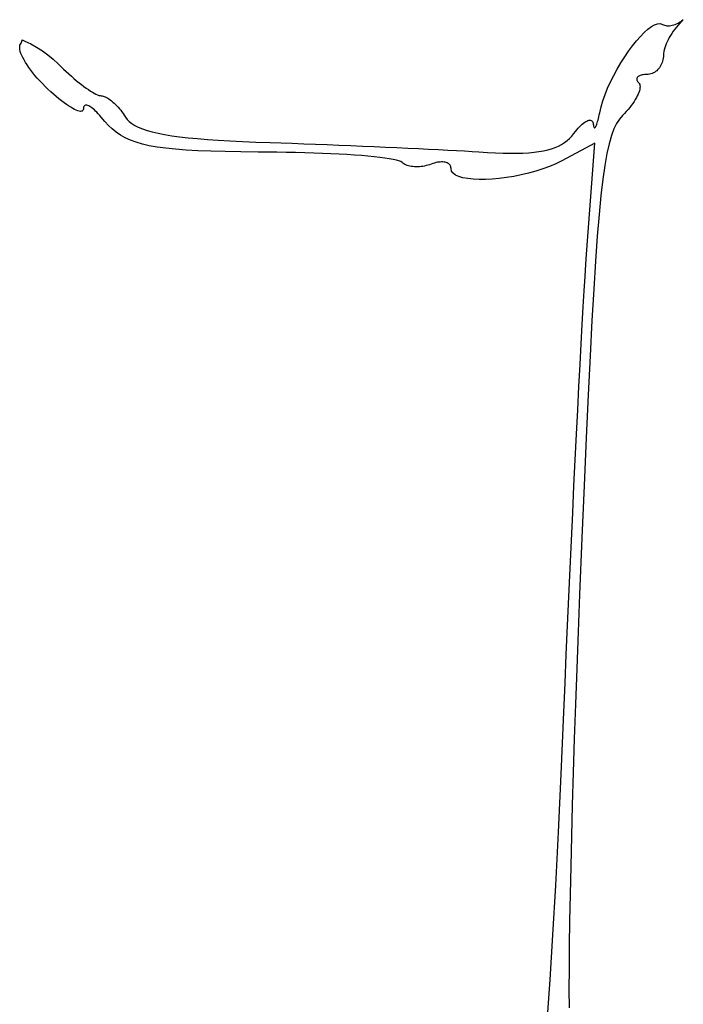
# Model space of a CAD drawing. Header units: metres. Extents: x 7 to 471, y 42 to 513.
# Tile 24 of 85: x 76 to 93, y 189 to 214. Entities that reach past the tile are written whole.
import ezdxf

# ---------------------------------------------------------------- set-up
doc = ezdxf.new("R2010")
doc.units = ezdxf.units.M

msp = doc.modelspace()

# ---------------------------------------------------------------- linework, layer by layer
for p, q in [((92.1267, 213.565), (92.2075, 213.611)), ((92.2075, 213.611), (92.2814, 213.637)), ((92.2814, 213.637), (92.3471, 213.641)), ((92.3471, 213.641), (92.4034, 213.622)), ((92.4034, 213.622), (92.4289, 213.609)), ((92.4289, 213.609), (92.4562, 213.598)), ((92.4562, 213.598), (92.4852, 213.591)), ((92.4852, 213.591), (92.5156, 213.587)), ((92.5156, 213.587), (92.5474, 213.585)), ((92.5474, 213.585), (92.5803, 213.587)), ((92.5803, 213.587), (92.6142, 213.591)), ((92.6142, 213.591), (92.6488, 213.598)), ((92.6488, 213.598), (92.6841, 213.608)), ((92.6841, 213.608), (92.7198, 213.621)), ((92.7198, 213.621), (92.7558, 213.636)), ((92.7928, 213.602), (92.7509, 213.552)), ((92.7558, 213.636), (92.7919, 213.653)), ((92.7919, 213.653), (92.8279, 213.673)), ((92.8365, 213.651), (92.7928, 213.602)), ((92.8279, 213.673), (92.8637, 213.696)), ((92.8816, 213.698), (92.8365, 213.651)), ((92.8637, 213.696), (92.8991, 213.72)), ((92.9227, 213.738), (92.8816, 213.698)), ((92.8991, 213.72), (92.9227, 213.738)), ((91.8539, 213.321), (91.9487, 213.418)), ((91.9487, 213.418), (92.04, 213.5)), ((92.04, 213.5), (92.1267, 213.565)), ((92.6031, 213.344), (92.5719, 213.291)), ((92.6367, 213.396), (92.6031, 213.344)), ((92.6727, 213.449), (92.6367, 213.396)), ((92.7108, 213.501), (92.6727, 213.449)), ((92.7509, 213.552), (92.7108, 213.501)), ((76.3894, 213.069), (76.3958, 213.102)), ((76.3958, 213.102), (76.4081, 213.129)), ((76.4081, 213.129), (76.422, 213.154)), ((76.422, 213.154), (76.4332, 213.178)), ((76.4332, 213.178), (76.4415, 213.201)), ((76.4415, 213.201), (76.4471, 213.224)), ((76.4471, 213.224), (76.4488, 213.237)), ((76.4488, 213.237), (76.5185, 213.206)), ((76.5185, 213.206), (76.6655, 213.133)), ((76.6655, 213.133), (76.8109, 213.051)), ((91.5603, 212.955), (91.6585, 213.088)), ((91.6585, 213.088), (91.7567, 213.21)), ((91.7567, 213.21), (91.8539, 213.321)), ((92.4749, 213.085), (92.4583, 213.036)), ((92.4946, 213.135), (92.4749, 213.085)), ((92.5175, 213.187), (92.4946, 213.135)), ((92.5433, 213.238), (92.5175, 213.187)), ((92.5719, 213.291), (92.5433, 213.238)), ((76.3889, 213.033), (76.3894, 213.069)), ((76.3939, 212.992), (76.3889, 213.033)), ((76.4044, 212.947), (76.3939, 212.992)), ((76.4202, 212.899), (76.4044, 212.947)), ((76.4411, 212.847), (76.4202, 212.899)), ((76.4668, 212.793), (76.4411, 212.847)), ((76.8109, 213.051), (76.9532, 212.96)), ((76.9532, 212.96), (77.091, 212.86)), ((77.091, 212.86), (77.2225, 212.753)), ((91.4633, 212.813), (91.5603, 212.955)), ((92.4278, 212.858), (92.4264, 212.819)), ((92.4298, 212.9), (92.4278, 212.858)), ((92.4356, 212.943), (92.4298, 212.9)), ((92.4452, 212.989), (92.4356, 212.943)), ((92.4583, 213.036), (92.4452, 212.989)), ((76.4973, 212.735), (76.4668, 212.793)), ((76.5323, 212.676), (76.4973, 212.735)), ((76.5717, 212.614), (76.5323, 212.676)), ((76.6153, 212.55), (76.5717, 212.614)), ((77.2225, 212.753), (77.3465, 212.637)), ((77.3465, 212.637), (77.4123, 212.572)), ((91.2777, 212.51), (91.3687, 212.664)), ((91.3687, 212.664), (91.4633, 212.813)), ((92.3659, 212.603), (92.3481, 212.572)), ((92.3817, 212.635), (92.3659, 212.603)), ((92.3953, 212.67), (92.3817, 212.635)), ((92.4067, 212.705), (92.3953, 212.67)), ((92.4158, 212.742), (92.4067, 212.705)), ((92.4224, 212.78), (92.4158, 212.742)), ((92.4264, 212.819), (92.4224, 212.78)), ((76.6629, 212.485), (76.6153, 212.55)), ((76.7143, 212.418), (76.6629, 212.485)), ((76.7693, 212.351), (76.7143, 212.418)), ((76.8278, 212.283), (76.7693, 212.351)), ((77.4123, 212.572), (77.4785, 212.508)), ((77.4785, 212.508), (77.5448, 212.447)), ((77.5448, 212.447), (77.611, 212.387)), ((77.611, 212.387), (77.6767, 212.329)), ((91.111, 212.193), (91.1914, 212.352)), ((91.1914, 212.352), (91.2777, 212.51)), ((91.8505, 212.349), (91.8308, 212.341)), ((91.8726, 212.356), (91.8505, 212.349)), ((91.897, 212.362), (91.8726, 212.356)), ((91.9236, 212.366), (91.897, 212.362)), ((91.9523, 212.37), (91.9236, 212.366)), ((91.9832, 212.372), (91.9523, 212.37)), ((92.0161, 212.372), (91.9832, 212.372)), ((92.0497, 212.374), (92.0161, 212.372)), ((92.0826, 212.379), (92.0497, 212.374)), ((92.1147, 212.386), (92.0826, 212.379)), ((92.1459, 212.397), (92.1147, 212.386)), ((92.1759, 212.411), (92.1459, 212.397)), ((92.2049, 212.427), (92.1759, 212.411)), ((92.2325, 212.445), (92.2049, 212.427)), ((92.2588, 212.466), (92.2325, 212.445)), ((92.2836, 212.49), (92.2588, 212.466)), ((92.3069, 212.515), (92.2836, 212.49)), ((92.3284, 212.542), (92.3069, 212.515)), ((92.3481, 212.572), (92.3284, 212.542)), ((76.8896, 212.214), (76.8278, 212.283)), ((76.9545, 212.145), (76.8896, 212.214)), ((77.0223, 212.077), (76.9545, 212.145)), ((77.6767, 212.329), (77.7417, 212.273)), ((77.7417, 212.273), (77.8056, 212.219)), ((77.8056, 212.219), (77.8683, 212.169)), ((77.8683, 212.169), (77.9294, 212.121)), ((77.9294, 212.121), (77.9887, 212.076)), ((91.0377, 212.032), (91.111, 212.193)), ((91.7641, 212.275), (91.7622, 212.261)), ((91.7622, 212.261), (91.763, 212.246)), ((91.763, 212.246), (91.7666, 212.231)), ((91.7688, 212.288), (91.7641, 212.275)), ((91.7666, 212.231), (91.7731, 212.216)), ((91.7761, 212.3), (91.7688, 212.288)), ((91.7731, 212.216), (91.7825, 212.2)), ((91.786, 212.312), (91.7761, 212.3)), ((91.7825, 212.2), (91.795, 212.183)), ((91.7984, 212.322), (91.786, 212.312)), ((91.795, 212.183), (91.8104, 212.167)), ((91.8134, 212.332), (91.7984, 212.322)), ((91.8104, 212.167), (91.8252, 212.148)), ((91.8308, 212.341), (91.8134, 212.332)), ((91.8252, 212.148), (91.8357, 212.125)), ((91.8357, 212.125), (91.842, 212.099)), ((77.0929, 212.009), (77.0223, 212.077)), ((77.1641, 211.943), (77.0929, 212.009)), ((77.2338, 211.881), (77.1641, 211.943)), ((77.3019, 211.823), (77.2338, 211.881)), ((77.9887, 212.076), (78.0458, 212.035)), ((78.0458, 212.035), (78.1005, 211.997)), ((78.1005, 211.997), (78.1525, 211.962)), ((78.1525, 211.962), (78.2015, 211.932)), ((78.2015, 211.932), (78.2473, 211.906)), ((78.2473, 211.906), (78.2896, 211.884)), ((78.2896, 211.884), (78.328, 211.866)), ((78.328, 211.866), (78.3623, 211.853)), ((90.9171, 211.717), (90.9727, 211.873)), ((90.9727, 211.873), (91.0377, 212.032)), ((91.7972, 211.886), (91.7769, 211.842)), ((91.8139, 211.927), (91.7972, 211.886)), ((91.8271, 211.967), (91.8139, 211.927)), ((91.8366, 212.004), (91.8271, 211.967)), ((91.8423, 212.039), (91.8366, 212.004)), ((91.842, 212.099), (91.8441, 212.07)), ((91.8441, 212.07), (91.8423, 212.039)), ((77.368, 211.768), (77.3019, 211.823)), ((77.4319, 211.717), (77.368, 211.768)), ((77.4935, 211.67), (77.4319, 211.717)), ((77.5525, 211.628), (77.4935, 211.67)), ((77.6086, 211.59), (77.5525, 211.628)), ((78.3623, 211.853), (78.3923, 211.846)), ((78.3923, 211.846), (78.4176, 211.843)), ((78.4176, 211.843), (78.4413, 211.841)), ((78.4413, 211.841), (78.4668, 211.836)), ((78.4668, 211.836), (78.4937, 211.828)), ((78.4937, 211.828), (78.5219, 211.816)), ((78.5219, 211.816), (78.5512, 211.801)), ((78.5512, 211.801), (78.5816, 211.784)), ((78.5816, 211.784), (78.6128, 211.763)), ((78.6128, 211.763), (78.6447, 211.741)), ((78.6447, 211.741), (78.6771, 211.715)), ((78.6771, 211.715), (78.7099, 211.688)), ((78.7099, 211.688), (78.7428, 211.658)), ((78.7428, 211.658), (78.7759, 211.626)), ((78.7759, 211.626), (78.8088, 211.592)), ((90.8721, 211.566), (90.9171, 211.717)), ((91.6635, 211.654), (91.6275, 211.604)), ((91.6965, 211.703), (91.6635, 211.654)), ((91.7265, 211.751), (91.6965, 211.703)), ((91.7534, 211.797), (91.7265, 211.751)), ((91.7769, 211.842), (91.7534, 211.797)), ((77.6616, 211.556), (77.6086, 211.59)), ((77.7113, 211.527), (77.6616, 211.556)), ((77.7574, 211.503), (77.7113, 211.527)), ((77.7998, 211.483), (77.7574, 211.503)), ((77.8382, 211.469), (77.7998, 211.483)), ((77.8723, 211.459), (77.8382, 211.469)), ((77.902, 211.455), (77.8723, 211.459)), ((77.927, 211.456), (77.902, 211.455)), ((77.947, 211.463), (77.927, 211.456)), ((77.9619, 211.475), (77.947, 211.463)), ((77.9713, 211.493), (77.9619, 211.475)), ((77.9752, 211.517), (77.9713, 211.493)), ((77.9775, 211.542), (77.9752, 211.517)), ((77.9826, 211.563), (77.9775, 211.542)), ((77.9904, 211.58), (77.9826, 211.563)), ((78.0007, 211.593), (77.9904, 211.58)), ((78.0134, 211.602), (78.0007, 211.593)), ((78.0285, 211.607), (78.0134, 211.602)), ((78.0457, 211.609), (78.0285, 211.607)), ((78.0651, 211.607), (78.0457, 211.609)), ((78.0864, 211.601), (78.0651, 211.607)), ((78.1095, 211.592), (78.0864, 211.601)), ((78.1344, 211.579), (78.1095, 211.592)), ((78.1609, 211.563), (78.1344, 211.579)), ((78.1889, 211.543), (78.1609, 211.563)), ((78.2183, 211.52), (78.1889, 211.543)), ((78.249, 211.494), (78.2183, 211.52)), ((78.2808, 211.464), (78.249, 211.494)), ((78.3136, 211.431), (78.2808, 211.464)), ((78.3474, 211.395), (78.3136, 211.431)), ((78.3819, 211.356), (78.3474, 211.395)), ((78.8088, 211.592), (78.8414, 211.557)), ((78.8414, 211.557), (78.8736, 211.519)), ((78.8736, 211.519), (78.9052, 211.481)), ((78.9052, 211.481), (78.9361, 211.441)), ((78.9361, 211.441), (78.966, 211.399)), ((78.966, 211.399), (78.9949, 211.357)), ((90.8188, 211.322), (90.8288, 211.37)), ((90.8288, 211.37), (90.8389, 211.42)), ((90.8389, 211.42), (90.8721, 211.566)), ((91.4563, 211.402), (91.4072, 211.352)), ((91.503, 211.453), (91.4563, 211.402)), ((91.5471, 211.504), (91.503, 211.453)), ((91.5887, 211.554), (91.5471, 211.504)), ((91.6275, 211.604), (91.5887, 211.554)), ((78.4172, 211.314), (78.3819, 211.356)), ((78.509, 211.206), (78.4172, 211.314)), ((78.6014, 211.107), (78.509, 211.206)), ((78.9949, 211.357), (79.0226, 211.314)), ((79.0226, 211.314), (79.0644, 211.256)), ((79.0644, 211.256), (79.1168, 211.202)), ((79.1168, 211.202), (79.1806, 211.151)), ((79.1806, 211.151), (79.2564, 211.104)), ((90.3724, 211.105), (90.4049, 211.134)), ((90.4049, 211.134), (90.4363, 211.16)), ((90.4363, 211.16), (90.4663, 211.182)), ((90.4663, 211.182), (90.4949, 211.2)), ((90.4949, 211.2), (90.522, 211.215)), ((90.522, 211.215), (90.5474, 211.226)), ((90.5474, 211.226), (90.571, 211.232)), ((90.571, 211.232), (90.5927, 211.235)), ((90.5927, 211.235), (90.6123, 211.234)), ((90.6123, 211.234), (90.6297, 211.228)), ((90.6297, 211.228), (90.6449, 211.219)), ((90.6449, 211.219), (90.6576, 211.205)), ((90.6576, 211.205), (90.6677, 211.187)), ((90.6677, 211.187), (90.6751, 211.164)), ((90.6751, 211.164), (90.6798, 211.137)), ((90.6798, 211.137), (90.6833, 211.111)), ((90.76, 211.114), (90.7694, 211.139)), ((90.7694, 211.139), (90.779, 211.168)), ((90.779, 211.168), (90.7888, 211.201)), ((90.7888, 211.201), (90.7987, 211.238)), ((90.7987, 211.238), (90.8087, 211.278)), ((90.8087, 211.278), (90.8188, 211.322)), ((91.2592, 211.155), (91.1928, 211.02)), ((91.3305, 211.264), (91.2592, 211.155)), ((91.4072, 211.352), (91.3305, 211.264)), ((78.6967, 211.016), (78.6014, 211.107)), ((78.7968, 210.935), (78.6967, 211.016)), ((78.9039, 210.861), (78.7968, 210.935)), ((79.2564, 211.104), (79.3448, 211.059)), ((79.3448, 211.059), (79.4464, 211.017)), ((79.4464, 211.017), (79.562, 210.979)), ((79.562, 210.979), (79.6921, 210.942)), ((79.6921, 210.942), (79.8375, 210.909)), ((79.8375, 210.909), (79.9987, 210.878)), ((79.9987, 210.878), (80.1764, 210.849)), ((90.1438, 210.841), (90.1968, 210.906)), ((90.1968, 210.906), (90.2332, 210.952)), ((90.2332, 210.952), (90.2692, 210.996)), ((90.2692, 210.996), (90.3044, 211.035)), ((90.3044, 211.035), (90.3389, 211.072)), ((90.3389, 211.072), (90.3724, 211.105)), ((90.6833, 211.111), (90.6875, 211.089)), ((90.6875, 211.089), (90.6924, 211.072)), ((90.6924, 211.072), (90.6979, 211.059)), ((90.6979, 211.059), (90.704, 211.051)), ((90.704, 211.051), (90.7107, 211.047)), ((90.7107, 211.047), (90.7179, 211.048)), ((90.7179, 211.048), (90.7256, 211.053)), ((90.7256, 211.053), (90.7336, 211.062)), ((90.7336, 211.062), (90.7421, 211.075)), ((90.7421, 211.075), (90.7509, 211.093)), ((90.7509, 211.093), (90.76, 211.114)), ((91.1928, 211.02), (91.1309, 210.854)), ((79.0201, 210.795), (78.9039, 210.861)), ((79.1476, 210.737), (79.0201, 210.795)), ((79.2885, 210.685), (79.1476, 210.737)), ((79.4448, 210.639), (79.2885, 210.685)), ((79.6188, 210.599), (79.4448, 210.639)), ((80.1764, 210.849), (80.3712, 210.823)), ((80.3712, 210.823), (80.5839, 210.798)), ((80.5839, 210.798), (80.815, 210.776)), ((80.815, 210.776), (81.0652, 210.756)), ((81.0652, 210.756), (81.3352, 210.737)), ((81.3352, 210.737), (81.6256, 210.72)), ((81.6256, 210.72), (81.937, 210.705)), ((81.937, 210.705), (82.2701, 210.691)), ((82.2701, 210.691), (82.6255, 210.679)), ((82.6255, 210.679), (82.8996, 210.67)), ((82.8996, 210.67), (83.1804, 210.66)), ((83.1804, 210.66), (83.4666, 210.65)), ((83.4666, 210.65), (83.7567, 210.639)), ((83.7567, 210.639), (84.0495, 210.628)), ((89.8904, 210.63), (89.961, 210.676)), ((90.7171, 210.662), (89.8973, 210.223)), ((89.961, 210.676), (90.0264, 210.726)), ((90.0264, 210.726), (90.0872, 210.781)), ((90.0872, 210.781), (90.1438, 210.841)), ((90.5125, 207.901), (90.7171, 210.662)), ((91.0728, 210.65), (91.0182, 210.404)), ((91.1309, 210.854), (91.0728, 210.65)), ((79.8124, 210.565), (79.6188, 210.599)), ((80.028, 210.536), (79.8124, 210.565)), ((80.2675, 210.512), (80.028, 210.536)), ((80.533, 210.491), (80.2675, 210.512)), ((80.8268, 210.475), (80.533, 210.491)), ((81.1509, 210.462), (80.8268, 210.475)), ((81.5075, 210.452), (81.1509, 210.462)), ((81.8986, 210.444), (81.5075, 210.452)), ((82.3264, 210.439), (81.8986, 210.444)), ((82.7931, 210.435), (82.3264, 210.439)), ((83.0299, 210.432), (82.7931, 210.435)), ((83.2631, 210.429), (83.0299, 210.432)), ((83.4919, 210.424), (83.2631, 210.429)), ((83.7155, 210.417), (83.4919, 210.424)), ((83.9331, 210.409), (83.7155, 210.417)), ((84.1438, 210.4), (83.9331, 210.409)), ((84.0495, 210.628), (84.3435, 210.616)), ((84.3468, 210.39), (84.1438, 210.4)), ((84.3435, 210.616), (84.6374, 210.604)), ((84.5413, 210.379), (84.3468, 210.39)), ((84.6374, 210.604), (84.9298, 210.592)), ((84.9298, 210.592), (85.2194, 210.58)), ((85.2194, 210.58), (85.5047, 210.567)), ((85.5047, 210.567), (85.7845, 210.554)), ((85.7845, 210.554), (86.0574, 210.542)), ((86.0574, 210.542), (86.3219, 210.529)), ((86.3219, 210.529), (86.5768, 210.517)), ((86.5768, 210.517), (86.8206, 210.504)), ((86.8206, 210.504), (87.052, 210.492)), ((87.052, 210.492), (87.2697, 210.48)), ((87.2697, 210.48), (87.4723, 210.469)), ((87.4723, 210.469), (87.6583, 210.457)), ((87.6583, 210.457), (87.8265, 210.447)), ((87.8265, 210.447), (88.0421, 210.434)), ((88.0421, 210.434), (88.2441, 210.424)), ((88.2441, 210.424), (88.4331, 210.417)), ((88.4331, 210.417), (88.6097, 210.414)), ((88.6097, 210.414), (88.7745, 210.414)), ((88.7745, 210.414), (88.9279, 210.418)), ((88.9279, 210.418), (89.0705, 210.425)), ((89.0705, 210.425), (89.2029, 210.437)), ((89.2029, 210.437), (89.3257, 210.452)), ((89.3257, 210.452), (89.4393, 210.471)), ((89.4393, 210.471), (89.5444, 210.494)), ((89.5444, 210.494), (89.6416, 210.522)), ((89.6416, 210.522), (89.7312, 210.553)), ((89.7312, 210.553), (89.814, 210.59)), ((89.814, 210.59), (89.8904, 210.63)), ((91.0182, 210.404), (90.9665, 210.11)), ((84.7265, 210.367), (84.5413, 210.379)), ((84.9016, 210.353), (84.7265, 210.367)), ((85.0657, 210.339), (84.9016, 210.353)), ((85.218, 210.324), (85.0657, 210.339)), ((85.3577, 210.309), (85.218, 210.324)), ((85.484, 210.292), (85.3577, 210.309)), ((85.5961, 210.276), (85.484, 210.292)), ((85.6932, 210.258), (85.5961, 210.276)), ((85.7743, 210.24), (85.6932, 210.258)), ((85.8388, 210.222), (85.7743, 210.24)), ((85.8858, 210.203), (85.8388, 210.222)), ((85.9144, 210.184), (85.8858, 210.203)), ((85.9351, 210.166), (85.9144, 210.184)), ((85.9585, 210.149), (85.9351, 210.166)), ((85.9845, 210.134), (85.9585, 210.149)), ((86.6819, 210.156), (86.6003, 210.127)), ((86.7215, 210.168), (86.6819, 210.156)), ((86.76, 210.178), (86.7215, 210.168)), ((86.7974, 210.186), (86.76, 210.178)), ((86.8335, 210.191), (86.7974, 210.186)), ((86.8683, 210.194), (86.8335, 210.191)), ((86.9015, 210.196), (86.8683, 210.194)), ((86.9331, 210.195), (86.9015, 210.196)), ((86.9629, 210.192), (86.9331, 210.195)), ((86.9908, 210.186), (86.9629, 210.192)), ((87.0167, 210.179), (86.9908, 210.186)), ((87.0403, 210.17), (87.0167, 210.179)), ((87.0617, 210.159), (87.0403, 210.17)), ((87.0807, 210.146), (87.0617, 210.159)), ((87.0971, 210.131), (87.0807, 210.146)), ((89.7484, 210.149), (89.5887, 210.082)), ((89.8973, 210.223), (89.7484, 210.149)), ((86.013, 210.12), (85.9845, 210.134)), ((86.0437, 210.109), (86.013, 210.12)), ((86.0764, 210.099), (86.0437, 210.109)), ((86.111, 210.09), (86.0764, 210.099)), ((86.1472, 210.084), (86.111, 210.09)), ((86.1849, 210.079), (86.1472, 210.084)), ((86.2239, 210.075), (86.1849, 210.079)), ((86.2639, 210.074), (86.2239, 210.075)), ((86.3049, 210.074), (86.2639, 210.074)), ((86.3465, 210.076), (86.3049, 210.074)), ((86.3886, 210.08), (86.3465, 210.076)), ((86.4311, 210.086), (86.3886, 210.08)), ((86.4737, 210.093), (86.4311, 210.086)), ((86.5162, 210.103), (86.4737, 210.093)), ((86.5585, 210.114), (86.5162, 210.103)), ((86.6003, 210.127), (86.5585, 210.114)), ((87.1108, 210.114), (87.0971, 210.131)), ((87.1217, 210.096), (87.1108, 210.114)), ((87.1296, 210.075), (87.1217, 210.096)), ((87.1345, 210.053), (87.1296, 210.075)), ((87.1361, 210.029), (87.1345, 210.053)), ((87.1493, 209.967), (87.1361, 210.029)), ((87.1877, 209.913), (87.1493, 209.967)), ((87.2492, 209.867), (87.1877, 209.913)), ((89.0643, 209.915), (88.8811, 209.873)), ((89.2446, 209.964), (89.0643, 209.915)), ((89.4201, 210.02), (89.2446, 209.964)), ((89.5887, 210.082), (89.4201, 210.02)), ((90.9665, 210.11), (90.9172, 209.763)), ((87.3319, 209.83), (87.2492, 209.867)), ((87.4337, 209.801), (87.3319, 209.83)), ((87.5526, 209.779), (87.4337, 209.801)), ((87.6867, 209.765), (87.5526, 209.779)), ((87.8339, 209.759), (87.6867, 209.765)), ((87.9923, 209.76), (87.8339, 209.759)), ((88.1598, 209.769), (87.9923, 209.76)), ((88.3344, 209.784), (88.1598, 209.769)), ((88.5142, 209.807), (88.3344, 209.784)), ((88.6971, 209.836), (88.5142, 209.807)), ((88.8811, 209.873), (88.6971, 209.836)), ((90.9172, 209.763), (90.8699, 209.356)), ((90.8699, 209.356), (90.824, 208.885)), ((90.824, 208.885), (90.7791, 208.344)), ((90.7791, 208.344), (90.7347, 207.727)), ((90.4946, 207.646), (90.5125, 207.901)), ((90.7347, 207.727), (90.6903, 207.03)), ((90.4747, 207.341), (90.4946, 207.646)), ((90.4529, 206.987), (90.4747, 207.341)), ((90.4295, 206.588), (90.4529, 206.987)), ((90.6903, 207.03), (90.6453, 206.246)), ((90.4044, 206.147), (90.4295, 206.588)), ((90.6453, 206.246), (90.5993, 205.37)), ((90.378, 205.666), (90.4044, 206.147)), ((90.3504, 205.15), (90.378, 205.666)), ((90.5993, 205.37), (90.5519, 204.397)), ((90.3216, 204.6), (90.3504, 205.15)), ((90.2919, 204.02), (90.3216, 204.6)), ((90.5519, 204.397), (90.5024, 203.321)), ((90.2614, 203.412), (90.2919, 204.02)), ((90.2302, 202.781), (90.2614, 203.412)), ((90.5024, 203.321), (90.4505, 202.136)), ((90.1986, 202.128), (90.2302, 202.781)), ((90.1665, 201.456), (90.1986, 202.128)), ((90.4505, 202.136), (90.3956, 200.838)), ((90.1343, 200.77), (90.1665, 201.456)), ((90.3956, 200.838), (90.3372, 199.42)), ((90.102, 200.071), (90.1343, 200.77)), ((90.0698, 199.363), (90.102, 200.071)), ((90.0379, 198.648), (90.0698, 199.363)), ((90.3372, 199.42), (90.3004, 198.493)), ((90.0063, 197.931), (90.0379, 198.648)), ((90.3004, 198.493), (90.2661, 197.584)), ((89.9753, 197.213), (90.0063, 197.931)), ((90.2661, 197.584), (90.2345, 196.694)), ((89.9449, 196.497), (89.9753, 197.213)), ((90.2345, 196.694), (90.2056, 195.828)), ((89.8775, 194.945), (89.9449, 196.497)), ((90.2056, 195.828), (90.1794, 194.989)), ((89.8104, 193.506), (89.8775, 194.945)), ((90.1794, 194.989), (90.156, 194.178)), ((90.156, 194.178), (90.1354, 193.401)), ((89.7427, 192.176), (89.8104, 193.506)), ((90.1354, 193.401), (90.1177, 192.658)), ((90.1177, 192.658), (90.103, 191.955)), ((89.674, 190.95), (89.7427, 192.176)), ((90.103, 191.955), (90.0911, 191.294)), ((90.0911, 191.294), (90.0824, 190.677)), ((89.6036, 189.824), (89.674, 190.95)), ((90.0824, 190.677), (90.0767, 190.108)), ((90.0767, 190.108), (90.0741, 189.59)), ((89.5309, 188.793), (89.6036, 189.824)), ((90.0741, 189.59), (90.0747, 189.127))]:
    msp.add_line(p, q)

doc.saveas('drawing.dxf')
